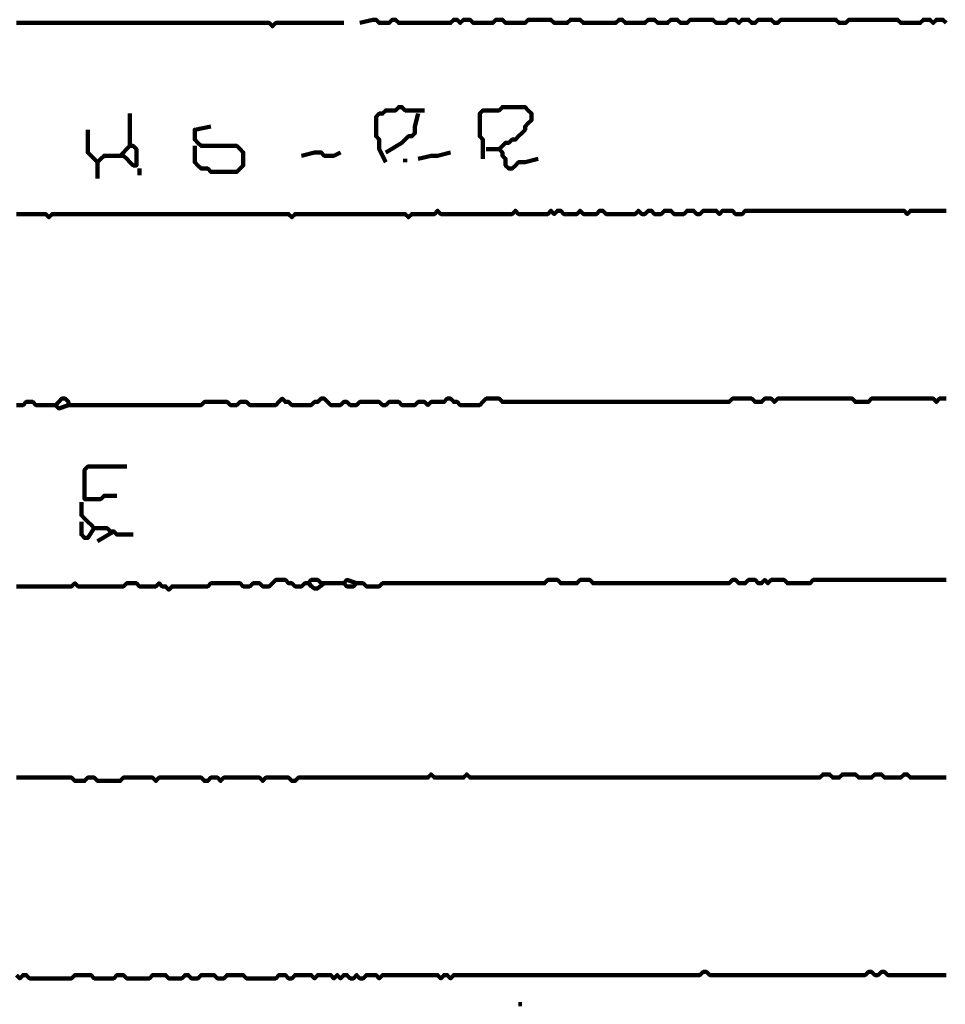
# Model space of a CAD drawing. Header units: metres. Extents: x 1959 to 4131, y 3282 to 4313.
# Tile 227 of 256: x 2408.78 to 2411.42, y 4297.68 to 4300.49. Entities that reach past the tile are written whole.
import ezdxf

# ---------------------------------------------------------------- set-up
doc = ezdxf.new("R2010")
doc.units = ezdxf.units.M
doc.layers.add('P', color=250, linetype='Continuous', lineweight=100)

msp = doc.modelspace()

# ---------------------------------------------------------------- linework, layer by layer
at = {"layer": 'P', "color": 0, "linetype": 'Continuous'}
for points in [[(2409.7491, 4300.481), (2409.786, 4300.4903), (2409.7953, 4300.4903), (2409.8045, 4300.481), (2409.8137, 4300.481), (2409.823, 4300.481), (2409.8322, 4300.481), (2409.8414, 4300.4903), (2409.8507, 4300.4903), (2409.8599, 4300.481), (2409.8691, 4300.481), (2409.8783, 4300.481), (2409.8876, 4300.481), (2409.8968, 4300.481), (2409.906, 4300.481), (2409.9153, 4300.481), (2409.9245, 4300.481), (2409.9337, 4300.481), (2409.943, 4300.481), (2409.9522, 4300.481), (2409.9614, 4300.481), (2409.9707, 4300.481), (2409.9799, 4300.481), (2409.9891, 4300.481), (2409.9983, 4300.481), (2410.0076, 4300.481), (2410.0168, 4300.4903), (2410.026, 4300.4903), (2410.0353, 4300.481), (2410.0445, 4300.4903), (2410.0537, 4300.4903), (2410.063, 4300.4903), (2410.0722, 4300.481), (2410.0814, 4300.481), (2410.0907, 4300.481), (2410.0999, 4300.481), (2410.1091, 4300.481), (2410.1183, 4300.481), (2410.1276, 4300.481), (2410.1368, 4300.4903), (2410.146, 4300.4903), (2410.1553, 4300.4903), (2410.1645, 4300.481), (2410.1737, 4300.481), (2410.183, 4300.481), (2410.1922, 4300.481), (2410.2014, 4300.481), (2410.2107, 4300.481), (2410.2199, 4300.481), (2410.2291, 4300.4903), (2410.2383, 4300.4903), (2410.2476, 4300.4903), (2410.2568, 4300.4903), (2410.266, 4300.4903), (2410.2753, 4300.4903), (2410.2845, 4300.4903), (2410.2937, 4300.4903), (2410.303, 4300.481), (2410.3122, 4300.481), (2410.3214, 4300.481), (2410.3307, 4300.481), (2410.3399, 4300.481), (2410.3491, 4300.4903), (2410.3583, 4300.4903), (2410.3676, 4300.4903), (2410.3768, 4300.4903), (2410.386, 4300.481), (2410.3953, 4300.481), (2410.4045, 4300.481), (2410.4137, 4300.481), (2410.423, 4300.481), (2410.4322, 4300.481), (2410.4414, 4300.481), (2410.4507, 4300.481), (2410.4599, 4300.481), (2410.4691, 4300.481), (2410.4783, 4300.481), (2410.4876, 4300.4903), (2410.4968, 4300.4903), (2410.506, 4300.481), (2410.5153, 4300.481), (2410.5245, 4300.481), (2410.5337, 4300.481), (2410.543, 4300.481), (2410.5522, 4300.481), (2410.5614, 4300.481), (2410.5707, 4300.4903), (2410.5799, 4300.4903), (2410.5891, 4300.4903), (2410.5983, 4300.481), (2410.6076, 4300.481), (2410.6168, 4300.481), (2410.626, 4300.481), (2410.6353, 4300.4903), (2410.6445, 4300.4903), (2410.6537, 4300.4903), (2410.663, 4300.481), (2410.6722, 4300.481), (2410.6814, 4300.481), (2410.6907, 4300.4903), (2410.6999, 4300.4903), (2410.7091, 4300.4903), (2410.7183, 4300.4903), (2410.7276, 4300.4903), (2410.7368, 4300.4903), (2410.746, 4300.4903), (2410.7553, 4300.4903), (2410.7645, 4300.481), (2410.7737, 4300.481), (2410.783, 4300.481), (2410.7922, 4300.481), (2410.8014, 4300.4903), (2410.8107, 4300.4903), (2410.8199, 4300.4903), (2410.8291, 4300.481), (2410.8383, 4300.4903), (2410.8476, 4300.4903), (2410.8568, 4300.4903), (2410.866, 4300.481), (2410.8753, 4300.481), (2410.8845, 4300.4903), (2410.8937, 4300.4903), (2410.903, 4300.4903), (2410.9122, 4300.4903), (2410.9214, 4300.4903), (2410.9307, 4300.481), (2410.9399, 4300.481), (2410.9491, 4300.4903), (2410.9583, 4300.4903), (2410.9676, 4300.4903), (2410.9768, 4300.4903), (2410.986, 4300.4903), (2410.9953, 4300.4903), (2411.0045, 4300.4903), (2411.0137, 4300.4903), (2411.023, 4300.4903), (2411.0322, 4300.4903), (2411.0414, 4300.4903), (2411.0507, 4300.4903), (2411.0599, 4300.4903), (2411.0691, 4300.4903), (2411.0783, 4300.4903), (2411.0876, 4300.4903), (2411.0968, 4300.4903), (2411.106, 4300.4903), (2411.1153, 4300.481), (2411.1245, 4300.481), (2411.1337, 4300.481), (2411.143, 4300.4903), (2411.1522, 4300.4903), (2411.1614, 4300.4903), (2411.1707, 4300.4903), (2411.1799, 4300.4903), (2411.1891, 4300.4903), (2411.1983, 4300.4903), (2411.2076, 4300.4903), (2411.2168, 4300.4903), (2411.226, 4300.4903), (2411.2353, 4300.4903), (2411.2445, 4300.4903), (2411.2537, 4300.4903), (2411.263, 4300.4903), (2411.2722, 4300.4903), (2411.2814, 4300.4903), (2411.2907, 4300.481), (2411.2999, 4300.481), (2411.3091, 4300.481), (2411.3183, 4300.481), (2411.3276, 4300.481), (2411.3368, 4300.481), (2411.346, 4300.481), (2411.3553, 4300.4903), (2411.3645, 4300.4903), (2411.3737, 4300.4903), (2411.383, 4300.481), (2411.3922, 4300.4903), (2411.4014, 4300.4903), (2411.4107, 4300.4903), (2411.4199, 4300.481)], [(2408.7707, 4300.481), (2408.7799, 4300.481), (2408.7891, 4300.481), (2408.7983, 4300.481), (2408.8076, 4300.481), (2408.8168, 4300.481), (2408.826, 4300.481), (2408.8353, 4300.481), (2408.8445, 4300.481), (2408.8537, 4300.481), (2408.863, 4300.481), (2408.8722, 4300.481), (2408.8814, 4300.481), (2408.8907, 4300.481), (2408.8999, 4300.481), (2408.9091, 4300.481), (2408.9183, 4300.481), (2408.9276, 4300.481), (2408.9368, 4300.481), (2408.946, 4300.481), (2408.9553, 4300.481), (2408.9645, 4300.481), (2408.9737, 4300.481), (2408.983, 4300.481), (2408.9922, 4300.481), (2409.0014, 4300.481), (2409.0107, 4300.481), (2409.0199, 4300.481), (2409.0291, 4300.481), (2409.0383, 4300.481), (2409.0476, 4300.481), (2409.0568, 4300.481), (2409.066, 4300.481), (2409.0753, 4300.481), (2409.0845, 4300.481), (2409.0937, 4300.481), (2409.103, 4300.481), (2409.1122, 4300.481), (2409.1214, 4300.481), (2409.1307, 4300.481), (2409.1399, 4300.481), (2409.1491, 4300.481), (2409.1583, 4300.481), (2409.1676, 4300.481), (2409.1768, 4300.481), (2409.186, 4300.481), (2409.1953, 4300.481), (2409.2045, 4300.481), (2409.2137, 4300.481), (2409.223, 4300.481), (2409.2322, 4300.481), (2409.2414, 4300.481), (2409.2507, 4300.481), (2409.2599, 4300.481), (2409.2691, 4300.481), (2409.2783, 4300.481), (2409.2876, 4300.481), (2409.2968, 4300.481), (2409.306, 4300.481), (2409.3153, 4300.481), (2409.3245, 4300.481), (2409.3337, 4300.481), (2409.343, 4300.481), (2409.3522, 4300.481), (2409.3614, 4300.481), (2409.3707, 4300.481), (2409.3799, 4300.481), (2409.3891, 4300.481), (2409.3983, 4300.481), (2409.4076, 4300.481), (2409.4168, 4300.481), (2409.426, 4300.481), (2409.4353, 4300.481), (2409.4445, 4300.481), (2409.4537, 4300.481), (2409.463, 4300.481), (2409.4722, 4300.481), (2409.4814, 4300.481), (2409.4907, 4300.481), (2409.4999, 4300.4718), (2409.5091, 4300.481), (2409.5183, 4300.481), (2409.5276, 4300.481), (2409.5368, 4300.481), (2409.546, 4300.481), (2409.5553, 4300.481), (2409.5645, 4300.481), (2409.5737, 4300.481), (2409.583, 4300.481), (2409.5922, 4300.481), (2409.6014, 4300.481), (2409.6107, 4300.481), (2409.6199, 4300.481), (2409.6291, 4300.481), (2409.6383, 4300.481), (2409.6476, 4300.481), (2409.6568, 4300.481), (2409.703, 4300.481)], [(2409.823, 4300.0841), (2409.8045, 4300.121), (2409.8045, 4300.1303), (2409.8045, 4300.1395), (2409.8045, 4300.1487), (2409.7953, 4300.158), (2409.7953, 4300.1672), (2409.7953, 4300.1764), (2409.7953, 4300.1857), (2409.7953, 4300.1949), (2409.7953, 4300.2041), (2409.7953, 4300.2134), (2409.8045, 4300.2226), (2409.8137, 4300.2226), (2409.823, 4300.2318), (2409.8322, 4300.2318), (2409.8414, 4300.2318), (2409.8507, 4300.2318), (2409.8599, 4300.241), (2409.8691, 4300.241), (2409.8783, 4300.2318), (2409.8876, 4300.2318), (2409.8968, 4300.2318), (2409.906, 4300.2318), (2409.9337, 4300.2318)], [(2410.0999, 4300.0934), (2410.0999, 4300.1303), (2410.0999, 4300.1395), (2410.0999, 4300.1487), (2410.0907, 4300.158), (2410.0907, 4300.1672), (2410.0907, 4300.1764), (2410.0907, 4300.1857), (2410.0907, 4300.1949), (2410.0907, 4300.2041), (2410.0907, 4300.2134), (2410.0907, 4300.2226), (2410.0999, 4300.2318), (2410.1091, 4300.2318), (2410.1183, 4300.2318), (2410.1276, 4300.2318), (2410.1368, 4300.2318), (2410.146, 4300.2318), (2410.1553, 4300.241), (2410.1645, 4300.241), (2410.1737, 4300.241), (2410.183, 4300.241), (2410.1922, 4300.241), (2410.2014, 4300.241), (2410.2107, 4300.241), (2410.2199, 4300.241), (2410.2291, 4300.2318), (2410.2383, 4300.2226), (2410.2383, 4300.2134), (2410.2383, 4300.2041), (2410.2291, 4300.1949), (2410.2199, 4300.1857), (2410.2199, 4300.1764), (2410.2107, 4300.1672), (2410.2014, 4300.158), (2410.1922, 4300.1487), (2410.183, 4300.1487), (2410.1737, 4300.1395), (2410.1645, 4300.1395), (2410.1553, 4300.1303), (2410.146, 4300.121), (2410.1553, 4300.1118), (2410.1553, 4300.1026), (2410.1645, 4300.0934), (2410.1645, 4300.0841), (2410.1645, 4300.0749), (2410.1737, 4300.0657), (2410.183, 4300.0657), (2410.1922, 4300.0749), (2410.2014, 4300.0841), (2410.2107, 4300.0841), (2410.2199, 4300.0841), (2410.2568, 4300.0934)], [(2409.0937, 4300.2226), (2409.0937, 4300.1857), (2409.0937, 4300.1764), (2409.0937, 4300.1672), (2409.0937, 4300.158), (2409.0937, 4300.1487), (2409.0937, 4300.1395), (2409.0937, 4300.1303), (2409.103, 4300.1303), (2409.1122, 4300.121), (2409.1122, 4300.1118), (2409.1122, 4300.1026), (2409.1122, 4300.0934), (2409.1122, 4300.0841), (2409.1122, 4300.0749), (2409.103, 4300.0749), (2409.0937, 4300.0841), (2409.0845, 4300.0934), (2409.0753, 4300.1026), (2409.066, 4300.1026), (2409.0568, 4300.1026), (2409.0476, 4300.1026), (2409.0383, 4300.1026), (2409.0291, 4300.1026), (2409.0199, 4300.1026), (2409.0107, 4300.0934), (2409.0014, 4300.0841), (2408.9922, 4300.0934), (2408.983, 4300.1026), (2408.9737, 4300.1118), (2408.9737, 4300.121), (2408.9737, 4300.1303), (2408.9737, 4300.1764)], [(2409.9153, 4300.2226), (2409.906, 4300.1857), (2409.906, 4300.1764), (2409.906, 4300.1672), (2409.8968, 4300.158), (2409.8876, 4300.158), (2409.8783, 4300.1487), (2409.8691, 4300.1395), (2409.823, 4300.1118)], [(2409.2783, 4300.1303), (2409.2783, 4300.0934), (2409.2783, 4300.0841), (2409.2876, 4300.0749), (2409.2968, 4300.0657), (2409.306, 4300.0657), (2409.3153, 4300.0657), (2409.3245, 4300.0564), (2409.3337, 4300.0564), (2409.343, 4300.0564), (2409.3522, 4300.0564), (2409.3614, 4300.0564), (2409.3707, 4300.0564), (2409.3799, 4300.0564), (2409.3891, 4300.0564), (2409.3983, 4300.0564), (2409.4076, 4300.0657), (2409.4168, 4300.0749), (2409.4168, 4300.0841), (2409.4168, 4300.0934), (2409.4168, 4300.1026), (2409.4168, 4300.1118), (2409.4076, 4300.121), (2409.3983, 4300.1303), (2409.3891, 4300.1303), (2409.3799, 4300.1303), (2409.3707, 4300.1303), (2409.3614, 4300.1303), (2409.3522, 4300.1303), (2409.343, 4300.1303), (2409.3337, 4300.1303), (2409.3245, 4300.1303), (2409.3153, 4300.1303), (2409.306, 4300.1303), (2409.2968, 4300.1303), (2409.2876, 4300.1395), (2409.2783, 4300.1487), (2409.2783, 4300.158), (2409.2783, 4300.1672), (2409.2783, 4300.1764), (2409.3245, 4300.1857)], [(2409.0937, 4300.1303), (2409.066, 4300.1026)], [(2409.583, 4300.1026), (2409.6199, 4300.1118), (2409.6291, 4300.1118), (2409.6383, 4300.1118), (2409.6476, 4300.1026), (2409.6568, 4300.1026), (2409.666, 4300.1026), (2409.6753, 4300.1026), (2409.6937, 4300.1118)], [(2409.9153, 4300.0934), (2409.9522, 4300.1026), (2409.9614, 4300.1026), (2409.9707, 4300.1026), (2410.0076, 4300.1118)], [(2410.1091, 4300.121), (2410.146, 4300.121)], [(2409.0014, 4300.0841), (2409.0014, 4300.038)], [(2409.8783, 4300.0934), (2409.8783, 4300.0841)], [(2409.1214, 4300.0657), (2409.1214, 4300.0472)], [(2408.7707, 4299.9364), (2408.7799, 4299.9364), (2408.7891, 4299.9364), (2408.7983, 4299.9364), (2408.8076, 4299.9364), (2408.8168, 4299.9364), (2408.826, 4299.9364), (2408.8353, 4299.9364), (2408.8445, 4299.9364), (2408.8537, 4299.9364), (2408.863, 4299.9272), (2408.8722, 4299.9364), (2408.8814, 4299.9364), (2408.8907, 4299.9364), (2408.8999, 4299.9364), (2408.9091, 4299.9364), (2408.9183, 4299.9364), (2408.9276, 4299.9364), (2408.9368, 4299.9364), (2408.946, 4299.9364), (2408.9553, 4299.9364), (2408.9645, 4299.9364), (2408.9737, 4299.9364), (2408.983, 4299.9364), (2408.9922, 4299.9364), (2409.0014, 4299.9364), (2409.0107, 4299.9364), (2409.0199, 4299.9364), (2409.0291, 4299.9364), (2409.0383, 4299.9364), (2409.0476, 4299.9364), (2409.0568, 4299.9364), (2409.066, 4299.9364), (2409.0753, 4299.9364), (2409.0845, 4299.9364), (2409.0937, 4299.9364), (2409.103, 4299.9364), (2409.1122, 4299.9364), (2409.1214, 4299.9364), (2409.1307, 4299.9364), (2409.1399, 4299.9364), (2409.1491, 4299.9364), (2409.1583, 4299.9364), (2409.1676, 4299.9364), (2409.1768, 4299.9364), (2409.186, 4299.9364), (2409.1953, 4299.9364), (2409.2045, 4299.9364), (2409.2137, 4299.9364), (2409.223, 4299.9364), (2409.2322, 4299.9364), (2409.2414, 4299.9364), (2409.2507, 4299.9364), (2409.2599, 4299.9364), (2409.2691, 4299.9364), (2409.2783, 4299.9364), (2409.2876, 4299.9364), (2409.2968, 4299.9364), (2409.306, 4299.9364), (2409.3153, 4299.9364), (2409.3245, 4299.9364), (2409.3337, 4299.9364), (2409.343, 4299.9364), (2409.3522, 4299.9364), (2409.3614, 4299.9364), (2409.3707, 4299.9364), (2409.3799, 4299.9364), (2409.3891, 4299.9364), (2409.3983, 4299.9364), (2409.4076, 4299.9364), (2409.4168, 4299.9364), (2409.426, 4299.9364), (2409.4353, 4299.9364), (2409.4445, 4299.9364), (2409.4537, 4299.9364), (2409.463, 4299.9364), (2409.4722, 4299.9364), (2409.4814, 4299.9364), (2409.4907, 4299.9364), (2409.4999, 4299.9364), (2409.5091, 4299.9364), (2409.5183, 4299.9364), (2409.5276, 4299.9364), (2409.5368, 4299.9364), (2409.546, 4299.9364), (2409.5553, 4299.9272), (2409.5645, 4299.9364), (2409.5737, 4299.9364), (2409.583, 4299.9364), (2409.5922, 4299.9364), (2409.6014, 4299.9364), (2409.6107, 4299.9364), (2409.6199, 4299.9364), (2409.6291, 4299.9364), (2409.6383, 4299.9364), (2409.6476, 4299.9364), (2409.6568, 4299.9364), (2409.666, 4299.9364), (2409.6753, 4299.9364), (2409.6845, 4299.9364), (2409.6937, 4299.9364), (2409.703, 4299.9364), (2409.7122, 4299.9364), (2409.7214, 4299.9364), (2409.7307, 4299.9364), (2409.7399, 4299.9364), (2409.7491, 4299.9364), (2409.7583, 4299.9364), (2409.7676, 4299.9364), (2409.7768, 4299.9364), (2409.786, 4299.9364), (2409.7953, 4299.9364), (2409.8045, 4299.9364), (2409.8137, 4299.9364), (2409.823, 4299.9364), (2409.8322, 4299.9364), (2409.8414, 4299.9364), (2409.8507, 4299.9364), (2409.8599, 4299.9364), (2409.8691, 4299.9364), (2409.8783, 4299.9364), (2409.8876, 4299.9272), (2409.8968, 4299.9364), (2409.906, 4299.9364), (2409.9153, 4299.9364), (2409.9245, 4299.9364), (2409.9337, 4299.9364), (2409.943, 4299.9364), (2409.9522, 4299.9364), (2409.9614, 4299.9364), (2409.9707, 4299.9457), (2409.9799, 4299.9364), (2409.9891, 4299.9364), (2409.9983, 4299.9364), (2410.0076, 4299.9364), (2410.0168, 4299.9364), (2410.026, 4299.9364), (2410.0353, 4299.9364), (2410.0445, 4299.9364), (2410.0537, 4299.9364), (2410.063, 4299.9364), (2410.0722, 4299.9364), (2410.0814, 4299.9364), (2410.0907, 4299.9364), (2410.0999, 4299.9364), (2410.1091, 4299.9364), (2410.1183, 4299.9364), (2410.1276, 4299.9364), (2410.1368, 4299.9364), (2410.146, 4299.9364), (2410.1553, 4299.9364), (2410.1645, 4299.9364), (2410.1737, 4299.9364), (2410.183, 4299.9364), (2410.1922, 4299.9457), (2410.2014, 4299.9364), (2410.2107, 4299.9364), (2410.2199, 4299.9364), (2410.2291, 4299.9364), (2410.2383, 4299.9364), (2410.2476, 4299.9364), (2410.2568, 4299.9364), (2410.266, 4299.9364), (2410.2753, 4299.9364), (2410.2845, 4299.9364), (2410.2937, 4299.9457), (2410.303, 4299.9364), (2410.3122, 4299.9457), (2410.3214, 4299.9457), (2410.3307, 4299.9364), (2410.3399, 4299.9364), (2410.3491, 4299.9364), (2410.3583, 4299.9364), (2410.3676, 4299.9364), (2410.3768, 4299.9457), (2410.386, 4299.9364), (2410.3953, 4299.9364), (2410.4045, 4299.9364), (2410.4137, 4299.9364), (2410.423, 4299.9364), (2410.4322, 4299.9457), (2410.4414, 4299.9457), (2410.4507, 4299.9364), (2410.4599, 4299.9364), (2410.4691, 4299.9364), (2410.4783, 4299.9364), (2410.4876, 4299.9364), (2410.4968, 4299.9364), (2410.506, 4299.9364), (2410.5153, 4299.9364), (2410.5245, 4299.9364), (2410.5337, 4299.9364), (2410.543, 4299.9457), (2410.5522, 4299.9364), (2410.5614, 4299.9364), (2410.5707, 4299.9457), (2410.5799, 4299.9457), (2410.5891, 4299.9364), (2410.5983, 4299.9364), (2410.6076, 4299.9364), (2410.6168, 4299.9457), (2410.626, 4299.9457), (2410.6353, 4299.9457), (2410.6445, 4299.9364), (2410.6537, 4299.9364), (2410.663, 4299.9364), (2410.6722, 4299.9364), (2410.6814, 4299.9457), (2410.6907, 4299.9457), (2410.6999, 4299.9457), (2410.7091, 4299.9364), (2410.7183, 4299.9364), (2410.7276, 4299.9457), (2410.7368, 4299.9457), (2410.746, 4299.9457), (2410.7553, 4299.9457), (2410.7645, 4299.9457), (2410.7737, 4299.9364), (2410.783, 4299.9457), (2410.7922, 4299.9457), (2410.8014, 4299.9457), (2410.8107, 4299.9457), (2410.8199, 4299.9364), (2410.8291, 4299.9364), (2410.8383, 4299.9364), (2410.8476, 4299.9457), (2410.8568, 4299.9457), (2410.866, 4299.9457), (2410.8753, 4299.9457), (2410.8845, 4299.9457), (2410.8937, 4299.9457), (2410.903, 4299.9457), (2410.9122, 4299.9457), (2410.9214, 4299.9457), (2410.9307, 4299.9457), (2410.9399, 4299.9457), (2410.9491, 4299.9457), (2410.9583, 4299.9457), (2410.9676, 4299.9457), (2410.9768, 4299.9457), (2410.986, 4299.9457), (2410.9953, 4299.9457), (2411.0045, 4299.9457), (2411.0137, 4299.9457), (2411.023, 4299.9457), (2411.0322, 4299.9457), (2411.0414, 4299.9457), (2411.0507, 4299.9457), (2411.0599, 4299.9457), (2411.0691, 4299.9457), (2411.0783, 4299.9457), (2411.0876, 4299.9457), (2411.0968, 4299.9457), (2411.106, 4299.9457), (2411.1153, 4299.9457), (2411.1245, 4299.9457), (2411.1337, 4299.9457), (2411.143, 4299.9457), (2411.1522, 4299.9457), (2411.1614, 4299.9457), (2411.1707, 4299.9457), (2411.1799, 4299.9457), (2411.1891, 4299.9457), (2411.1983, 4299.9457), (2411.2076, 4299.9457), (2411.2168, 4299.9457), (2411.226, 4299.9457), (2411.2353, 4299.9457), (2411.2445, 4299.9457), (2411.2537, 4299.9457), (2411.263, 4299.9457), (2411.2722, 4299.9457), (2411.2814, 4299.9457), (2411.2907, 4299.9457), (2411.2999, 4299.9457), (2411.3091, 4299.9364), (2411.3183, 4299.9457), (2411.3276, 4299.9457), (2411.3368, 4299.9457), (2411.346, 4299.9457), (2411.3553, 4299.9457), (2411.3645, 4299.9457), (2411.3737, 4299.9457), (2411.383, 4299.9457), (2411.3922, 4299.9457), (2411.4014, 4299.9457), (2411.4107, 4299.9457), (2411.4199, 4299.9457)], [(2408.7707, 4299.3918), (2408.7799, 4299.3918), (2408.7891, 4299.3918), (2408.7983, 4299.401), (2408.8076, 4299.401), (2408.8168, 4299.401), (2408.826, 4299.3918), (2408.8353, 4299.3918), (2408.8445, 4299.3918), (2408.8814, 4299.3918)], [(2411.4199, 4299.4103), (2411.4107, 4299.4103), (2411.4014, 4299.4103), (2411.3922, 4299.401), (2411.383, 4299.4103), (2411.3737, 4299.4103), (2411.3645, 4299.4103), (2411.3553, 4299.4103), (2411.346, 4299.4103), (2411.3368, 4299.4103), (2411.3276, 4299.4103), (2411.3183, 4299.4103), (2411.3091, 4299.4103), (2411.2999, 4299.4103), (2411.2907, 4299.4103), (2411.2814, 4299.4103), (2411.2722, 4299.4103), (2411.263, 4299.4103), (2411.2537, 4299.4103), (2411.2445, 4299.4103), (2411.2353, 4299.4103), (2411.226, 4299.4103), (2411.2168, 4299.4103), (2411.2076, 4299.4103), (2411.1983, 4299.401), (2411.1891, 4299.401), (2411.1799, 4299.401), (2411.1707, 4299.401), (2411.1614, 4299.401), (2411.1522, 4299.4103), (2411.143, 4299.4103), (2411.1337, 4299.4103), (2411.1245, 4299.4103), (2411.1153, 4299.4103), (2411.106, 4299.4103), (2411.0968, 4299.4103), (2411.0876, 4299.4103), (2411.0783, 4299.4103), (2411.0691, 4299.4103), (2411.0599, 4299.4103), (2411.0507, 4299.4103), (2411.0414, 4299.4103), (2411.0322, 4299.4103), (2411.023, 4299.4103), (2411.0137, 4299.4103), (2411.0045, 4299.4103), (2410.9953, 4299.4103), (2410.986, 4299.4103), (2410.9768, 4299.4103), (2410.9676, 4299.4103), (2410.9583, 4299.4103), (2410.9491, 4299.4103), (2410.9399, 4299.4103), (2410.9307, 4299.401), (2410.9214, 4299.4103), (2410.9122, 4299.4103), (2410.903, 4299.4103), (2410.8937, 4299.401), (2410.8845, 4299.401), (2410.8753, 4299.401), (2410.866, 4299.4103), (2410.8568, 4299.4103), (2410.8476, 4299.4103), (2410.8383, 4299.4103), (2410.8291, 4299.4103), (2410.8199, 4299.4103), (2410.8107, 4299.4103), (2410.8014, 4299.401), (2410.7922, 4299.401), (2410.783, 4299.401), (2410.7737, 4299.401), (2410.7645, 4299.401), (2410.7553, 4299.401), (2410.746, 4299.401), (2410.7368, 4299.401), (2410.7276, 4299.401), (2410.7183, 4299.401), (2410.7091, 4299.401), (2410.6999, 4299.401), (2410.6907, 4299.401), (2410.6814, 4299.401), (2410.6722, 4299.401), (2410.663, 4299.401), (2410.6537, 4299.401), (2410.6445, 4299.401), (2410.6353, 4299.401), (2410.626, 4299.401), (2410.6168, 4299.401), (2410.6076, 4299.401), (2410.5983, 4299.401), (2410.5891, 4299.401), (2410.5799, 4299.401), (2410.5707, 4299.401), (2410.5614, 4299.401), (2410.5522, 4299.401), (2410.543, 4299.401), (2410.5337, 4299.401), (2410.5245, 4299.401), (2410.5153, 4299.401), (2410.506, 4299.401), (2410.4968, 4299.401), (2410.4876, 4299.401), (2410.4783, 4299.401), (2410.4691, 4299.401), (2410.4599, 4299.401), (2410.4507, 4299.401), (2410.4414, 4299.401), (2410.4322, 4299.401), (2410.423, 4299.401), (2410.4137, 4299.401), (2410.4045, 4299.401), (2410.3953, 4299.401), (2410.386, 4299.401), (2410.3768, 4299.401), (2410.3676, 4299.401), (2410.3583, 4299.401), (2410.3491, 4299.401), (2410.3399, 4299.401), (2410.3307, 4299.401), (2410.3214, 4299.401), (2410.3122, 4299.401), (2410.303, 4299.401), (2410.2937, 4299.401), (2410.2845, 4299.401), (2410.2753, 4299.401), (2410.266, 4299.401), (2410.2568, 4299.401), (2410.2476, 4299.401), (2410.2383, 4299.401), (2410.2291, 4299.401), (2410.2199, 4299.401), (2410.2107, 4299.401), (2410.2014, 4299.401), (2410.1922, 4299.401), (2410.183, 4299.401), (2410.1737, 4299.401), (2410.1645, 4299.401), (2410.1553, 4299.401), (2410.146, 4299.4103), (2410.1368, 4299.4103), (2410.1276, 4299.4103), (2410.1183, 4299.4103), (2410.1091, 4299.4103), (2410.0999, 4299.401), (2410.0907, 4299.3918), (2410.0814, 4299.3918), (2410.0722, 4299.3918), (2410.063, 4299.3918), (2410.0537, 4299.3918), (2410.0445, 4299.3918), (2410.0353, 4299.3918), (2410.026, 4299.401), (2410.0168, 4299.401), (2410.0076, 4299.4103), (2409.9983, 4299.4103), (2409.9891, 4299.401), (2409.9799, 4299.401), (2409.9707, 4299.401), (2409.9614, 4299.401), (2409.9522, 4299.401), (2409.943, 4299.3918), (2409.9337, 4299.401), (2409.9245, 4299.401), (2409.9153, 4299.401), (2409.906, 4299.3918), (2409.8968, 4299.3918), (2409.8876, 4299.3918), (2409.8783, 4299.3918), (2409.8691, 4299.3918), (2409.8599, 4299.401), (2409.8507, 4299.401), (2409.8414, 4299.401), (2409.8322, 4299.401), (2409.823, 4299.3918), (2409.8137, 4299.3918), (2409.8045, 4299.401), (2409.7953, 4299.401), (2409.786, 4299.401), (2409.7768, 4299.401), (2409.7676, 4299.401), (2409.7583, 4299.401), (2409.7491, 4299.401), (2409.7399, 4299.3918), (2409.7307, 4299.3918), (2409.7214, 4299.3918), (2409.7122, 4299.401), (2409.703, 4299.401), (2409.6937, 4299.3918), (2409.6845, 4299.3918), (2409.6753, 4299.3918), (2409.666, 4299.3918), (2409.6568, 4299.401), (2409.6476, 4299.4103), (2409.6383, 4299.4103), (2409.6291, 4299.401), (2409.6199, 4299.401), (2409.6107, 4299.3918), (2409.6014, 4299.3918), (2409.5922, 4299.3918), (2409.583, 4299.3918), (2409.5737, 4299.3918), (2409.5645, 4299.3918), (2409.5553, 4299.3918), (2409.546, 4299.401), (2409.5368, 4299.401), (2409.5276, 4299.4103), (2409.5183, 4299.401), (2409.5091, 4299.3918), (2409.4999, 4299.3918), (2409.4907, 4299.3918), (2409.4814, 4299.3918), (2409.4722, 4299.3918), (2409.463, 4299.3918), (2409.4537, 4299.3918), (2409.4445, 4299.3918), (2409.4353, 4299.3918), (2409.426, 4299.401), (2409.4168, 4299.401), (2409.4076, 4299.401), (2409.3983, 4299.3918), (2409.3891, 4299.3918), (2409.3799, 4299.3918), (2409.3707, 4299.401), (2409.3614, 4299.401), (2409.3522, 4299.401), (2409.343, 4299.401), (2409.3337, 4299.401), (2409.3245, 4299.401), (2409.3153, 4299.401), (2409.306, 4299.401), (2409.2968, 4299.3918), (2409.2876, 4299.3918), (2409.2783, 4299.3918), (2409.2691, 4299.3918), (2409.2599, 4299.3918), (2409.2507, 4299.3918), (2409.2414, 4299.3918), (2409.2322, 4299.3918), (2409.223, 4299.3918), (2409.2137, 4299.3918), (2409.2045, 4299.3918), (2409.1953, 4299.3918), (2409.186, 4299.3918), (2409.1768, 4299.3918), (2409.1676, 4299.3918), (2409.1583, 4299.3918), (2409.1491, 4299.3918), (2409.1399, 4299.3918), (2409.1307, 4299.3918), (2409.1214, 4299.3918), (2409.1122, 4299.3918), (2409.103, 4299.3918), (2409.0937, 4299.3918), (2409.0845, 4299.3918), (2409.0753, 4299.3918), (2409.066, 4299.3918), (2409.0568, 4299.3918), (2409.0476, 4299.3918), (2409.0383, 4299.3918), (2409.0291, 4299.3918), (2409.0199, 4299.3918), (2409.0107, 4299.3918), (2409.0014, 4299.3918), (2408.9922, 4299.3918), (2408.983, 4299.3918), (2408.9737, 4299.3918), (2408.9645, 4299.3918), (2408.9553, 4299.3918), (2408.946, 4299.3918), (2408.9368, 4299.3918), (2408.9276, 4299.3918), (2408.9183, 4299.3918), (2408.9183, 4299.401), (2408.9091, 4299.4103), (2408.8999, 4299.4103), (2408.8907, 4299.401), (2408.8814, 4299.3918), (2408.8907, 4299.3826), (2408.9183, 4299.3918)], [(2409.0568, 4299.1334), (2409.0199, 4299.1334), (2409.0107, 4299.1241), (2409.0014, 4299.1241), (2408.9922, 4299.1241), (2408.983, 4299.1241), (2408.9737, 4299.1241), (2408.9645, 4299.1241), (2408.9645, 4299.1334), (2408.9645, 4299.1426), (2408.9645, 4299.1518), (2408.9645, 4299.161), (2408.9645, 4299.1703), (2408.9645, 4299.1795), (2408.9645, 4299.1887), (2408.9645, 4299.198), (2408.9645, 4299.2072), (2408.9737, 4299.2164), (2408.983, 4299.2164), (2408.9922, 4299.2164), (2409.0014, 4299.2164), (2409.0107, 4299.2164), (2409.0199, 4299.2164), (2409.0291, 4299.2164), (2409.0383, 4299.2164), (2409.0476, 4299.2164), (2409.0568, 4299.2164), (2409.066, 4299.2164), (2409.0845, 4299.2164)], [(2408.9553, 4299.1149), (2408.9553, 4299.078), (2408.9645, 4299.0687), (2408.9737, 4299.0595), (2408.983, 4299.0503), (2408.9922, 4299.041), (2409.0014, 4299.041), (2409.0107, 4299.041), (2409.0199, 4299.041), (2409.0291, 4299.041), (2409.0383, 4299.0318), (2409.0476, 4299.0318), (2409.0568, 4299.0226), (2409.066, 4299.0226), (2409.0753, 4299.0226), (2409.0845, 4299.0226), (2409.103, 4299.0226)], [(2408.9553, 4299.0595), (2408.9553, 4299.0226), (2408.9645, 4299.0134), (2408.9737, 4299.0134), (2408.9922, 4299.041)], [(2409.0476, 4299.0318), (2409.0014, 4299.0041)], [(2408.7707, 4298.8749), (2408.7799, 4298.8749), (2408.7891, 4298.8749), (2408.7983, 4298.8749), (2408.8076, 4298.8749), (2408.8168, 4298.8749), (2408.826, 4298.8749), (2408.8353, 4298.8749), (2408.8445, 4298.8749), (2408.8537, 4298.8749), (2408.863, 4298.8749), (2408.8722, 4298.8749), (2408.8814, 4298.8749), (2408.8907, 4298.8749), (2408.8999, 4298.8749), (2408.9091, 4298.8749), (2408.9183, 4298.8749), (2408.9276, 4298.8749), (2408.9368, 4298.8841), (2408.946, 4298.8749), (2408.9553, 4298.8749), (2408.9645, 4298.8749), (2408.9737, 4298.8749), (2408.983, 4298.8749), (2408.9922, 4298.8749), (2409.0014, 4298.8749), (2409.0107, 4298.8749), (2409.0199, 4298.8749), (2409.0291, 4298.8749), (2409.0383, 4298.8749), (2409.0476, 4298.8749), (2409.0568, 4298.8749), (2409.066, 4298.8749), (2409.0753, 4298.8749), (2409.0845, 4298.8841), (2409.0937, 4298.8841), (2409.103, 4298.8841), (2409.1122, 4298.8841), (2409.1214, 4298.8749), (2409.1307, 4298.8749), (2409.1399, 4298.8749), (2409.1491, 4298.8749), (2409.1583, 4298.8749), (2409.1676, 4298.8749), (2409.1768, 4298.8841), (2409.186, 4298.8749), (2409.1953, 4298.8749), (2409.2045, 4298.8657), (2409.2137, 4298.8749), (2409.223, 4298.8749), (2409.2322, 4298.8749), (2409.2414, 4298.8749), (2409.2507, 4298.8749), (2409.2599, 4298.8749), (2409.2691, 4298.8749), (2409.2783, 4298.8749), (2409.2876, 4298.8749), (2409.2968, 4298.8749), (2409.306, 4298.8749), (2409.3153, 4298.8749), (2409.3245, 4298.8841), (2409.3337, 4298.8841), (2409.343, 4298.8841), (2409.3522, 4298.8841), (2409.3614, 4298.8841), (2409.3707, 4298.8841), (2409.3799, 4298.8841), (2409.3891, 4298.8841), (2409.3983, 4298.8841), (2409.4076, 4298.8841), (2409.4168, 4298.8749), (2409.426, 4298.8749), (2409.4353, 4298.8749), (2409.4445, 4298.8841), (2409.4537, 4298.8841), (2409.463, 4298.8841), (2409.4722, 4298.8749), (2409.4814, 4298.8749), (2409.4907, 4298.8749), (2409.4999, 4298.8841), (2409.5091, 4298.8934), (2409.5183, 4298.8934), (2409.5276, 4298.8934), (2409.5368, 4298.8934), (2409.546, 4298.8841), (2409.5553, 4298.8841), (2409.5645, 4298.8749), (2409.5737, 4298.8749), (2409.583, 4298.8749), (2409.5922, 4298.8841), (2409.6014, 4298.8841), (2409.6107, 4298.8934), (2409.6199, 4298.8934), (2409.6291, 4298.8934), (2409.6383, 4298.8841), (2409.6476, 4298.8841), (2409.6568, 4298.8841), (2409.703, 4298.8841)], [(2411.4199, 4298.8934), (2411.4107, 4298.8934), (2411.4014, 4298.8934), (2411.3922, 4298.8934), (2411.383, 4298.8934), (2411.3737, 4298.8934), (2411.3645, 4298.8934), (2411.3553, 4298.8934), (2411.346, 4298.8934), (2411.3368, 4298.8934), (2411.3276, 4298.8934), (2411.3183, 4298.8934), (2411.3091, 4298.8934), (2411.2999, 4298.8934), (2411.2907, 4298.8934), (2411.2814, 4298.8934), (2411.2722, 4298.8934), (2411.263, 4298.8934), (2411.2537, 4298.8934), (2411.2445, 4298.8934), (2411.2353, 4298.8934), (2411.226, 4298.8934), (2411.2168, 4298.8934), (2411.2076, 4298.8934), (2411.1983, 4298.8934), (2411.1891, 4298.8934), (2411.1799, 4298.8934), (2411.1707, 4298.8934), (2411.1614, 4298.8934), (2411.1522, 4298.8934), (2411.143, 4298.8934), (2411.1337, 4298.8934), (2411.1245, 4298.8934), (2411.1153, 4298.8934), (2411.106, 4298.8934), (2411.0968, 4298.8934), (2411.0876, 4298.8934), (2411.0783, 4298.8934), (2411.0691, 4298.8934), (2411.0599, 4298.8934), (2411.0507, 4298.8934), (2411.0414, 4298.8934), (2411.0322, 4298.8841), (2411.023, 4298.8841), (2411.0137, 4298.8841), (2411.0045, 4298.8841), (2410.9953, 4298.8841), (2410.986, 4298.8841), (2410.9768, 4298.8841), (2410.9676, 4298.8841), (2410.9583, 4298.8934), (2410.9491, 4298.8934), (2410.9399, 4298.8934), (2410.9307, 4298.8934), (2410.9214, 4298.8934), (2410.9122, 4298.8841), (2410.903, 4298.8934), (2410.8937, 4298.8841), (2410.8845, 4298.8841), (2410.8753, 4298.8934), (2410.866, 4298.8934), (2410.8568, 4298.8934), (2410.8476, 4298.8841), (2410.8383, 4298.8841), (2410.8291, 4298.8841), (2410.8199, 4298.8934), (2410.8107, 4298.8934), (2410.8014, 4298.8841), (2410.7922, 4298.8841), (2410.783, 4298.8841), (2410.7737, 4298.8841), (2410.7645, 4298.8841), (2410.7553, 4298.8841), (2410.746, 4298.8841), (2410.7368, 4298.8841), (2410.7276, 4298.8841), (2410.7183, 4298.8841), (2410.7091, 4298.8841), (2410.6999, 4298.8841), (2410.6907, 4298.8841), (2410.6814, 4298.8841), (2410.6722, 4298.8841), (2410.663, 4298.8841), (2410.6537, 4298.8841), (2410.6445, 4298.8841), (2410.6353, 4298.8841), (2410.626, 4298.8841), (2410.6168, 4298.8841), (2410.6076, 4298.8841), (2410.5983, 4298.8841), (2410.5891, 4298.8841), (2410.5799, 4298.8841), (2410.5707, 4298.8841), (2410.5614, 4298.8841), (2410.5522, 4298.8841), (2410.543, 4298.8841), (2410.5337, 4298.8841), (2410.5245, 4298.8841), (2410.5153, 4298.8841), (2410.506, 4298.8841), (2410.4968, 4298.8841), (2410.4876, 4298.8841), (2410.4783, 4298.8841), (2410.4691, 4298.8841), (2410.4599, 4298.8841), (2410.4507, 4298.8841), (2410.4414, 4298.8841), (2410.4322, 4298.8841), (2410.423, 4298.8841), (2410.4137, 4298.8841), (2410.4045, 4298.8934), (2410.3953, 4298.8934), (2410.386, 4298.8934), (2410.3768, 4298.8934), (2410.3676, 4298.8841), (2410.3583, 4298.8841), (2410.3491, 4298.8841), (2410.3399, 4298.8841), (2410.3307, 4298.8841), (2410.3214, 4298.8841), (2410.3122, 4298.8934), (2410.303, 4298.8934), (2410.2937, 4298.8934), (2410.2845, 4298.8934), (2410.2753, 4298.8841), (2410.266, 4298.8841), (2410.2568, 4298.8841), (2410.2476, 4298.8841), (2410.2383, 4298.8841), (2410.2291, 4298.8841), (2410.2199, 4298.8841), (2410.2107, 4298.8841), (2410.2014, 4298.8841), (2410.1922, 4298.8841), (2410.183, 4298.8841), (2410.1737, 4298.8841), (2410.1645, 4298.8841), (2410.1553, 4298.8841), (2410.146, 4298.8841), (2410.1368, 4298.8841), (2410.1276, 4298.8841), (2410.1183, 4298.8841), (2410.1091, 4298.8841), (2410.0999, 4298.8841), (2410.0907, 4298.8841), (2410.0814, 4298.8841), (2410.0722, 4298.8841), (2410.063, 4298.8841), (2410.0537, 4298.8841), (2410.0445, 4298.8841), (2410.0353, 4298.8841), (2410.026, 4298.8841), (2410.0168, 4298.8841), (2410.0076, 4298.8841), (2409.9983, 4298.8841), (2409.9891, 4298.8841), (2409.9799, 4298.8841), (2409.9707, 4298.8841), (2409.9614, 4298.8841), (2409.9522, 4298.8841), (2409.943, 4298.8841), (2409.9337, 4298.8841), (2409.9245, 4298.8841), (2409.9153, 4298.8841), (2409.906, 4298.8841), (2409.8968, 4298.8841), (2409.8876, 4298.8841), (2409.8783, 4298.8841), (2409.8691, 4298.8841), (2409.8599, 4298.8841), (2409.8507, 4298.8841), (2409.8414, 4298.8841), (2409.8322, 4298.8841), (2409.823, 4298.8841), (2409.8137, 4298.8841), (2409.8045, 4298.8749), (2409.7953, 4298.8749), (2409.786, 4298.8749), (2409.7768, 4298.8749), (2409.7676, 4298.8749), (2409.7583, 4298.8841), (2409.7491, 4298.8841), (2409.7399, 4298.8841), (2409.7307, 4298.8749), (2409.7214, 4298.8749), (2409.7122, 4298.8749), (2409.703, 4298.8841), (2409.7122, 4298.8934), (2409.7399, 4298.8841)], [(2409.6014, 4298.8841), (2409.606, 4298.881), (2409.6091, 4298.8764), (2409.6122, 4298.8749), (2409.6153, 4298.8718), (2409.6199, 4298.8687), (2409.6245, 4298.8687), (2409.6276, 4298.8687), (2409.6322, 4298.8718), (2409.6353, 4298.8749), (2409.6383, 4298.8764), (2409.643, 4298.881), (2409.6476, 4298.8841)], [(2408.7707, 4298.3303), (2408.7799, 4298.3303), (2408.7891, 4298.3303), (2408.7983, 4298.3303), (2408.8076, 4298.3303), (2408.8168, 4298.3303), (2408.826, 4298.3303), (2408.8353, 4298.3303), (2408.8445, 4298.3303), (2408.8537, 4298.3303), (2408.863, 4298.3303), (2408.8722, 4298.3303), (2408.8814, 4298.3303), (2408.8907, 4298.3303), (2408.8999, 4298.3303), (2408.9091, 4298.3303), (2408.9183, 4298.3303), (2408.9276, 4298.3303), (2408.9368, 4298.321), (2408.946, 4298.321), (2408.9553, 4298.321), (2408.9645, 4298.321), (2408.9737, 4298.3303), (2408.983, 4298.3303), (2408.9922, 4298.3303), (2409.0014, 4298.321), (2409.0107, 4298.321), (2409.0199, 4298.321), (2409.0291, 4298.321), (2409.0383, 4298.321), (2409.0476, 4298.321), (2409.0568, 4298.321), (2409.066, 4298.321), (2409.0753, 4298.3303), (2409.0845, 4298.3303), (2409.0937, 4298.3303), (2409.103, 4298.3303), (2409.1122, 4298.3303), (2409.1214, 4298.3303), (2409.1307, 4298.3303), (2409.1399, 4298.3303), (2409.1491, 4298.3303), (2409.1583, 4298.3303), (2409.1676, 4298.321), (2409.1768, 4298.3303), (2409.186, 4298.3303), (2409.1953, 4298.3303), (2409.2045, 4298.3303), (2409.2137, 4298.3303), (2409.223, 4298.3303), (2409.2322, 4298.3303), (2409.2414, 4298.3303), (2409.2507, 4298.3303), (2409.2599, 4298.3303), (2409.2691, 4298.3303), (2409.2783, 4298.3303), (2409.2876, 4298.3303), (2409.2968, 4298.3303), (2409.306, 4298.321), (2409.3153, 4298.321), (2409.3245, 4298.3303), (2409.3337, 4298.3303), (2409.343, 4298.3303), (2409.3522, 4298.321), (2409.3614, 4298.3303), (2409.3707, 4298.3303), (2409.3799, 4298.3303), (2409.3891, 4298.3303), (2409.3983, 4298.3303), (2409.4076, 4298.3303), (2409.4168, 4298.3303), (2409.426, 4298.3303), (2409.4353, 4298.3303), (2409.4445, 4298.3303), (2409.4537, 4298.3303), (2409.463, 4298.3303), (2409.4722, 4298.321), (2409.4814, 4298.3303), (2409.4907, 4298.3303), (2409.4999, 4298.3303), (2409.5091, 4298.3303), (2409.5183, 4298.3303), (2409.5276, 4298.3303), (2409.5368, 4298.3303), (2409.546, 4298.3303), (2409.5553, 4298.321), (2409.5645, 4298.321), (2409.5737, 4298.3303), (2409.583, 4298.3303), (2409.5922, 4298.3303), (2409.6014, 4298.3303), (2409.6107, 4298.3303), (2409.6199, 4298.3303), (2409.6291, 4298.3303), (2409.6383, 4298.3303), (2409.6476, 4298.3303), (2409.6568, 4298.3303), (2409.666, 4298.3303), (2409.6753, 4298.3303), (2409.6845, 4298.3303), (2409.6937, 4298.3303), (2409.703, 4298.3303), (2409.7122, 4298.3303), (2409.7214, 4298.3303), (2409.7307, 4298.3303), (2409.7399, 4298.3303), (2409.7491, 4298.3303), (2409.7583, 4298.3303), (2409.7676, 4298.3303), (2409.7768, 4298.3303), (2409.786, 4298.3303), (2409.7953, 4298.3303), (2409.8045, 4298.3303), (2409.8137, 4298.3303), (2409.823, 4298.3303), (2409.8322, 4298.3303), (2409.8414, 4298.3303), (2409.8507, 4298.3303), (2409.8599, 4298.3303), (2409.8691, 4298.3303), (2409.8783, 4298.3303), (2409.8876, 4298.3303), (2409.8968, 4298.3303), (2409.906, 4298.3303), (2409.9153, 4298.3303), (2409.9245, 4298.3303), (2409.9337, 4298.3303), (2409.943, 4298.3303), (2409.9522, 4298.3395), (2409.9614, 4298.3303), (2409.9707, 4298.3303), (2409.9799, 4298.3303), (2409.9891, 4298.3303), (2409.9983, 4298.3303), (2410.0076, 4298.3303), (2410.0168, 4298.3303), (2410.026, 4298.3303), (2410.0353, 4298.3303), (2410.0445, 4298.3303), (2410.0537, 4298.3395), (2410.063, 4298.3303), (2410.0722, 4298.3303), (2410.0814, 4298.3303), (2410.0907, 4298.3303), (2410.0999, 4298.3303), (2410.1091, 4298.3303), (2410.1183, 4298.3303), (2410.1276, 4298.3303), (2410.1368, 4298.3303), (2410.146, 4298.3303), (2410.1553, 4298.3303), (2410.1645, 4298.3303), (2410.1737, 4298.3303), (2410.183, 4298.3303), (2410.1922, 4298.3303), (2410.2014, 4298.3303), (2410.2107, 4298.3303), (2410.2199, 4298.3303), (2410.2291, 4298.3303), (2410.2383, 4298.3303), (2410.2476, 4298.3303), (2410.2568, 4298.3303), (2410.266, 4298.3303), (2410.2753, 4298.3303), (2410.2845, 4298.3303), (2410.2937, 4298.3303), (2410.303, 4298.3303), (2410.3122, 4298.3303), (2410.3214, 4298.3303), (2410.3307, 4298.3303), (2410.3399, 4298.3303), (2410.3491, 4298.3303), (2410.3583, 4298.3303), (2410.3676, 4298.3303), (2410.3768, 4298.3303), (2410.386, 4298.3303), (2410.3953, 4298.3303), (2410.4045, 4298.3303), (2410.4137, 4298.3303), (2410.423, 4298.3303), (2410.4322, 4298.3303), (2410.4414, 4298.3303), (2410.4507, 4298.3303), (2410.4599, 4298.3303), (2410.4691, 4298.3303), (2410.4783, 4298.3303), (2410.4876, 4298.3303), (2410.4968, 4298.3303), (2410.506, 4298.3303), (2410.5153, 4298.3303), (2410.5245, 4298.3303), (2410.5337, 4298.3303), (2410.543, 4298.3303), (2410.5522, 4298.3303), (2410.5614, 4298.3303), (2410.5707, 4298.3303), (2410.5799, 4298.3303), (2410.5891, 4298.3303), (2410.5983, 4298.3303), (2410.6076, 4298.3303), (2410.6168, 4298.3303), (2410.626, 4298.3303), (2410.6353, 4298.3303), (2410.6445, 4298.3303), (2410.6537, 4298.3303), (2410.663, 4298.3303), (2410.6722, 4298.3303), (2410.6814, 4298.3303), (2410.6907, 4298.3303), (2410.6999, 4298.3303), (2410.7091, 4298.3303), (2410.7183, 4298.3303), (2410.7276, 4298.3303), (2410.7368, 4298.3303), (2410.746, 4298.3303), (2410.7553, 4298.3303), (2410.7645, 4298.3303), (2410.7737, 4298.3303), (2410.783, 4298.3303), (2410.7922, 4298.3303), (2410.8014, 4298.3303), (2410.8107, 4298.3303), (2410.8199, 4298.3303), (2410.8291, 4298.3303), (2410.8383, 4298.3303), (2410.8476, 4298.3303), (2410.8568, 4298.3303), (2410.866, 4298.3303), (2410.8753, 4298.3303), (2410.8845, 4298.3303), (2410.8937, 4298.3303), (2410.903, 4298.3303), (2410.9122, 4298.3303), (2410.9214, 4298.3303), (2410.9307, 4298.3303), (2410.9399, 4298.3303), (2410.9491, 4298.3303), (2410.9583, 4298.3303), (2410.9676, 4298.3303), (2410.9768, 4298.3303), (2410.986, 4298.3303), (2410.9953, 4298.3303), (2411.0045, 4298.3303), (2411.0137, 4298.3303), (2411.023, 4298.3303), (2411.0322, 4298.3303), (2411.0414, 4298.3303), (2411.0507, 4298.3303), (2411.0599, 4298.3303), (2411.0691, 4298.3395), (2411.0783, 4298.3395), (2411.0876, 4298.3395), (2411.0968, 4298.3303), (2411.106, 4298.3303), (2411.1153, 4298.3303), (2411.1245, 4298.3395), (2411.1337, 4298.3395), (2411.143, 4298.3395), (2411.1522, 4298.3395), (2411.1614, 4298.3395), (2411.1707, 4298.3303), (2411.1799, 4298.3303), (2411.1891, 4298.3303), (2411.1983, 4298.3303), (2411.2076, 4298.3303), (2411.2168, 4298.3395), (2411.226, 4298.3395), (2411.2353, 4298.3395), (2411.2445, 4298.3303), (2411.2537, 4298.3303), (2411.263, 4298.3303), (2411.2722, 4298.3303), (2411.2814, 4298.3303), (2411.2907, 4298.3303), (2411.2999, 4298.3395), (2411.3091, 4298.3395), (2411.3183, 4298.3303), (2411.3276, 4298.3303), (2411.3368, 4298.3303), (2411.346, 4298.3303), (2411.3553, 4298.3303), (2411.3645, 4298.3303), (2411.3737, 4298.3303), (2411.383, 4298.3303), (2411.3922, 4298.3303), (2411.4014, 4298.3303), (2411.4107, 4298.3303), (2411.4199, 4298.3303)], [(2408.7707, 4297.7672), (2408.7799, 4297.758), (2408.7891, 4297.7672), (2408.7983, 4297.7672), (2408.8076, 4297.758), (2408.8168, 4297.758), (2408.826, 4297.758), (2408.8353, 4297.758), (2408.8445, 4297.758), (2408.8537, 4297.758), (2408.863, 4297.758), (2408.8722, 4297.758), (2408.8814, 4297.758), (2408.8907, 4297.758), (2408.8999, 4297.758), (2408.9091, 4297.758), (2408.9183, 4297.758), (2408.9276, 4297.758), (2408.9368, 4297.7672), (2408.946, 4297.7672), (2408.9553, 4297.7672), (2408.9645, 4297.7672), (2408.9737, 4297.7672), (2408.983, 4297.7672), (2408.9922, 4297.758), (2409.0014, 4297.758), (2409.0107, 4297.758), (2409.0199, 4297.758), (2409.0291, 4297.758), (2409.0383, 4297.758), (2409.0476, 4297.758), (2409.0568, 4297.7672), (2409.066, 4297.7672), (2409.0753, 4297.7672), (2409.0845, 4297.758), (2409.0937, 4297.758), (2409.103, 4297.758), (2409.1122, 4297.758), (2409.1214, 4297.758), (2409.1307, 4297.758), (2409.1399, 4297.758), (2409.1491, 4297.758), (2409.1583, 4297.7672), (2409.1676, 4297.7672), (2409.1768, 4297.7672), (2409.186, 4297.7672), (2409.1953, 4297.7672), (2409.2045, 4297.758), (2409.2137, 4297.758), (2409.223, 4297.758), (2409.2322, 4297.758), (2409.2414, 4297.758), (2409.2507, 4297.7672), (2409.2599, 4297.7672), (2409.2691, 4297.758), (2409.2783, 4297.758), (2409.2876, 4297.758), (2409.2968, 4297.7672), (2409.306, 4297.7672), (2409.3153, 4297.7672), (2409.3245, 4297.7672), (2409.3337, 4297.7672), (2409.343, 4297.758), (2409.3522, 4297.758), (2409.3614, 4297.758), (2409.3707, 4297.7672), (2409.3799, 4297.7672), (2409.3891, 4297.7672), (2409.3983, 4297.7672), (2409.4076, 4297.7672), (2409.4168, 4297.7672), (2409.426, 4297.758), (2409.4353, 4297.758), (2409.4445, 4297.758), (2409.4537, 4297.758), (2409.463, 4297.758), (2409.4722, 4297.758), (2409.4814, 4297.758), (2409.4907, 4297.758), (2409.4999, 4297.758), (2409.5091, 4297.758), (2409.5183, 4297.7672), (2409.5276, 4297.7672), (2409.5368, 4297.7672), (2409.546, 4297.758), (2409.5553, 4297.758), (2409.5645, 4297.7672), (2409.5737, 4297.7672), (2409.583, 4297.7672), (2409.5922, 4297.7672), (2409.6014, 4297.7672), (2409.6107, 4297.7672), (2409.6199, 4297.758), (2409.6291, 4297.7672), (2409.6383, 4297.7672), (2409.6476, 4297.7672), (2409.6568, 4297.7672), (2409.666, 4297.7672), (2409.6753, 4297.758), (2409.6845, 4297.7672), (2409.6937, 4297.758), (2409.703, 4297.7672), (2409.7122, 4297.7672), (2409.7214, 4297.758), (2409.7307, 4297.758), (2409.7399, 4297.7672), (2409.7491, 4297.758), (2409.7583, 4297.758), (2409.7676, 4297.7672), (2409.7768, 4297.7672), (2409.786, 4297.7672), (2409.7953, 4297.7672), (2409.8045, 4297.758), (2409.8137, 4297.7672), (2409.823, 4297.7672), (2409.8322, 4297.7672), (2409.8414, 4297.7672), (2409.8507, 4297.7672), (2409.8599, 4297.7672), (2409.8691, 4297.7672), (2409.8783, 4297.7672), (2409.8876, 4297.7672), (2409.8968, 4297.7672), (2409.906, 4297.7672), (2409.9153, 4297.7672), (2409.9245, 4297.7672), (2409.9337, 4297.7672), (2409.943, 4297.7672), (2409.9522, 4297.7672), (2409.9614, 4297.7672), (2409.9707, 4297.7672), (2409.9799, 4297.758), (2409.9891, 4297.7672), (2409.9983, 4297.7672), (2410.0076, 4297.758), (2410.0168, 4297.7672), (2410.026, 4297.7672), (2410.0353, 4297.7672), (2410.0445, 4297.7672), (2410.0537, 4297.7672), (2410.063, 4297.7672), (2410.0722, 4297.7672), (2410.0814, 4297.7672), (2410.0907, 4297.7672), (2410.0999, 4297.7672), (2410.1091, 4297.7672), (2410.1183, 4297.7672), (2410.1276, 4297.7672), (2410.1368, 4297.7672), (2410.146, 4297.7672), (2410.1553, 4297.7672), (2410.1645, 4297.7672), (2410.1737, 4297.7672), (2410.183, 4297.7672), (2410.1922, 4297.7672), (2410.2014, 4297.7672), (2410.2107, 4297.7672), (2410.2199, 4297.7672), (2410.2291, 4297.7672), (2410.2383, 4297.7672), (2410.2476, 4297.7672), (2410.2568, 4297.7672), (2410.266, 4297.7672), (2410.2753, 4297.7672), (2410.2845, 4297.7672), (2410.2937, 4297.7672), (2410.303, 4297.7672), (2410.3122, 4297.7672), (2410.3214, 4297.7672), (2410.3307, 4297.7672), (2410.3399, 4297.7672), (2410.3491, 4297.7672), (2410.3583, 4297.7672), (2410.3676, 4297.7672), (2410.3768, 4297.7672), (2410.386, 4297.7672), (2410.3953, 4297.7672), (2410.4045, 4297.7672), (2410.4137, 4297.7672), (2410.423, 4297.7672), (2410.4322, 4297.7672), (2410.4414, 4297.7672), (2410.4507, 4297.7672), (2410.4599, 4297.7672), (2410.4691, 4297.7672), (2410.4783, 4297.7672), (2410.4876, 4297.7672), (2410.4968, 4297.7672), (2410.506, 4297.7672), (2410.5153, 4297.7672), (2410.5245, 4297.7672), (2410.5337, 4297.7672), (2410.543, 4297.7672), (2410.5522, 4297.7672), (2410.5614, 4297.7672), (2410.5707, 4297.7672), (2410.5799, 4297.7672), (2410.5891, 4297.7672), (2410.5983, 4297.7672), (2410.6076, 4297.7672), (2410.6168, 4297.7672), (2410.626, 4297.7672), (2410.6353, 4297.7672), (2410.6445, 4297.7672), (2410.6537, 4297.7672), (2410.663, 4297.7672), (2410.6722, 4297.7672), (2410.6814, 4297.7672), (2410.6907, 4297.7672), (2410.6999, 4297.7672), (2410.7091, 4297.7672), (2410.7183, 4297.7672), (2410.7276, 4297.7764), (2410.7368, 4297.7764), (2410.746, 4297.7672), (2410.7553, 4297.7672), (2410.7645, 4297.7672), (2410.7737, 4297.7672), (2410.783, 4297.7672), (2410.7922, 4297.7672), (2410.8014, 4297.7672), (2410.8107, 4297.7672), (2410.8199, 4297.7672), (2410.8291, 4297.7672), (2410.8383, 4297.7672), (2410.8476, 4297.7672), (2410.8568, 4297.7672), (2410.866, 4297.7672), (2410.8753, 4297.7672), (2410.8845, 4297.7672), (2410.8937, 4297.7672), (2410.903, 4297.7672), (2410.9122, 4297.7672), (2410.9214, 4297.7672), (2410.9307, 4297.7672), (2410.9399, 4297.7672), (2410.9491, 4297.7672), (2410.9583, 4297.7672), (2410.9676, 4297.7672), (2410.9768, 4297.7672), (2410.986, 4297.7672), (2410.9953, 4297.7672), (2411.0045, 4297.7672), (2411.0137, 4297.7672), (2411.023, 4297.7672), (2411.0322, 4297.7672), (2411.0414, 4297.7672), (2411.0507, 4297.7672), (2411.0599, 4297.7672), (2411.0691, 4297.7672), (2411.0783, 4297.7672), (2411.0876, 4297.7672), (2411.0968, 4297.7672), (2411.106, 4297.7672), (2411.1153, 4297.7672), (2411.1245, 4297.7672), (2411.1337, 4297.7672), (2411.143, 4297.7672), (2411.1522, 4297.7672), (2411.1614, 4297.7672), (2411.1707, 4297.7672), (2411.1799, 4297.7672), (2411.1891, 4297.7672), (2411.1983, 4297.7764), (2411.2076, 4297.7764), (2411.2168, 4297.7672), (2411.226, 4297.7672), (2411.2353, 4297.7764), (2411.2445, 4297.7764), (2411.2537, 4297.7672), (2411.263, 4297.7672), (2411.2722, 4297.7672), (2411.2814, 4297.7672), (2411.2907, 4297.7672), (2411.2999, 4297.7672), (2411.3091, 4297.7672), (2411.3183, 4297.7672), (2411.3276, 4297.7672), (2411.3368, 4297.7672), (2411.346, 4297.7672), (2411.3553, 4297.7672), (2411.3645, 4297.7672), (2411.3737, 4297.7672), (2411.383, 4297.7672), (2411.3922, 4297.7672), (2411.4014, 4297.7672), (2411.4107, 4297.7672), (2411.4199, 4297.7672)], [(2410.2014, 4297.6841), (2410.2107, 4297.6841)]]:
    msp.add_lwpolyline(points, dxfattribs=at)

doc.saveas('drawing.dxf')
